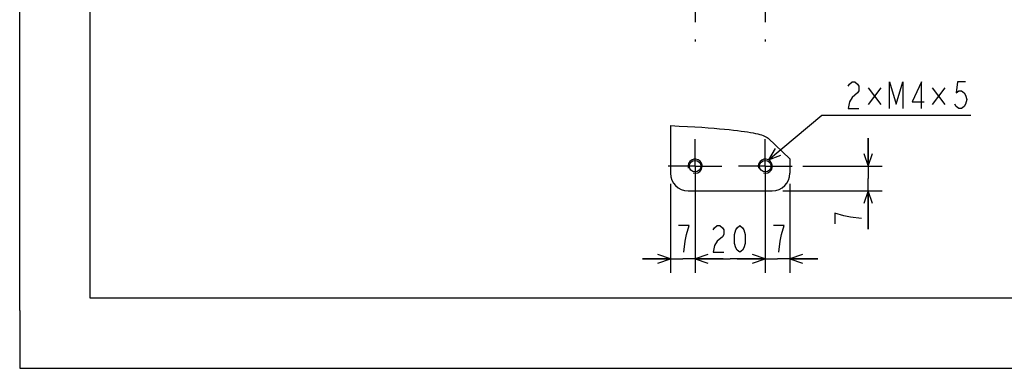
# Model space of a CAD drawing. Header units: millimetres. Extents: x 0 to 594, y 0 to 420.
# Tile 1 of 35: x 0 to 140, y 0 to 50. Entities that reach past the tile are written whole.
import ezdxf

# ---------------------------------------------------------------- set-up
doc = ezdxf.new("R2010")
doc.units = ezdxf.units.MM
doc.header["$LTSCALE"] = 32.67
doc.linetypes.add('CENTER', pattern=[0.6, 0.375, -0.075, 0.075, -0.075])
doc.layers.get('0').update_dxf_attribs({"linetype": 'CONTINUOUS'})
for name, color, linetype in [('DEFAULT_1', 7, 'CENTER'), ('DRA_ITEM', 7, 'CONTINUOUS'), ('DRIV_DIM', 7, 'CONTINUOUS'), ('PARAM_DIM', 7, 'CONTINUOUS')]:
    doc.layers.add(name, color=color, linetype=linetype)
doc.styles.get("Standard").update_dxf_attribs({"font": 'txt', "width": 0.8})
doc.dimstyles.new('DIMSTYLE_15', dxfattribs={"dimtxt": 3.8, "dimasz": 1.8, "dimexe": 0.18, "dimexo": 0.0625, "dimgap": 0.09, "dimtad": 1, "dimdec": 3, "dimlfac": 2, "dimdsep": 46, "dimtxsty": 'STANDARD', "dimblk": 'OPEN', "dimblk1": 'OPEN', "dimblk2": 'OPEN', "dimcen": 0.09, "dimadec": 0, "dimazin": 0, "dimtp": 0.2, "dimtm": 0.2, "dimtfac": 1, "dimtdec": 3, "dimtofl": 0, "dimtmove": 0, "dimatfit": 3, "dimldrblk": 'OPEN', "dimfxl": 1, "dimtolj": 1, "dimarcsym": 0})
doc.dimstyles.new('DIMSTYLE_7', dxfattribs={"dimtxt": 3.8, "dimasz": 1.8, "dimexe": 0.18, "dimexo": 0.0625, "dimgap": 0.09, "dimtad": 1, "dimdec": 3, "dimlfac": 2, "dimdsep": 46, "dimtxsty": 'STANDARD', "dimblk": 'OPEN', "dimblk1": 'OPEN', "dimblk2": 'OPEN', "dimcen": 0.09, "dimadec": 0, "dimazin": 0, "dimtp": 0.001, "dimtm": 0.001, "dimtfac": 1, "dimtdec": 3, "dimtofl": 0, "dimtmove": 0, "dimatfit": 3, "dimldrblk": 'OPEN', "dimfxl": 1, "dimtolj": 1, "dimarcsym": 0})

# ---------------------------------------------------------------- blocks, each defined once
blk = doc.blocks.new('_OPEN')
at = {"color": 0, "linetype": 'BYBLOCK'}
for p, q in [((0, 0), (-1, 0.342)), ((-1, -0.342), (0, 0)), ((-1, 0), (0, 0))]:
    blk.add_line(p, q, dxfattribs=at)
blk = doc.blocks.new('*D23')
at = {"layer": 'DRIV_DIM', "color": 2, "linetype": 'CONTINUOUS'}
for p, q in [((92.65, 26.25), (92.65, 13.56)), ((96.15, 23.43), (96.15, 13.56)), ((92.65, 15.56), (88.65, 15.56)), ((88.65, 15.56), (94.4, 15.56)), ((100.15, 15.56), (94.4, 15.56)), ((96.15, 15.56), (100.15, 15.56))]:
    blk.add_line(p, q, dxfattribs=at)
at = {"layer": 'DRIV_DIM', "color": 2, "linetype": 'CONTINUOUS', "xscale": 1.8, "yscale": 1.8, "zscale": 1.8}
blk.add_blockref('_OPEN', (92.65, 15.56), dxfattribs=at)
at = {"layer": 'DRIV_DIM', "color": 2, "linetype": 'CONTINUOUS', "xscale": 1.8, "yscale": 1.8, "zscale": 1.8, "rotation": 180}
blk.add_blockref('_OPEN', (96.15, 15.56), dxfattribs=at)
blk = doc.blocks.new('*D24')
at = {"layer": 'DRIV_DIM', "color": 2, "linetype": 'CONTINUOUS'}
for p, q in [((109.65, 26.25), (109.65, 13.56)), ((106.15, 23.43), (106.15, 13.56)), ((106.15, 15.56), (102.15, 15.56)), ((102.15, 15.56), (107.9, 15.56)), ((113.65, 15.56), (107.9, 15.56)), ((109.65, 15.56), (113.65, 15.56))]:
    blk.add_line(p, q, dxfattribs=at)
at = {"layer": 'DRIV_DIM', "color": 2, "linetype": 'CONTINUOUS', "xscale": 1.8, "yscale": 1.8, "zscale": 1.8}
blk.add_blockref('_OPEN', (106.15, 15.56), dxfattribs=at)
at = {"layer": 'DRIV_DIM', "color": 2, "linetype": 'CONTINUOUS', "xscale": 1.8, "yscale": 1.8, "zscale": 1.8, "rotation": 180}
blk.add_blockref('_OPEN', (109.65, 15.56), dxfattribs=at)
blk = doc.blocks.new('*D25')
at = {"layer": 'DRIV_DIM', "color": 2, "linetype": 'CONTINUOUS'}
for p, q in [((120.8, 28.75), (120.8, 32.75)), ((120.8, 32.75), (120.8, 27)), ((111.48, 28.75), (122.8, 28.75)), ((120.8, 19.79), (120.8, 27)), ((108.65, 25.25), (122.8, 25.25)), ((120.8, 25.25), (120.8, 19.79))]:
    blk.add_line(p, q, dxfattribs=at)
at = {"layer": 'DRIV_DIM', "color": 2, "linetype": 'CONTINUOUS', "xscale": 1.8, "yscale": 1.8, "zscale": 1.8}
for p, rotation in [((120.8, 28.75), 270), ((120.8, 25.25), 90)]:
    blk.add_blockref('_OPEN', p, dxfattribs=dict(at, rotation=rotation))
blk = doc.blocks.new('*D67')
at = {"layer": 'PARAM_DIM', "color": 2, "linetype": 'CONTINUOUS'}
for p, q in [((96.15, 27.25), (96.15, 13.56)), ((106.15, 27.25), (106.15, 13.56)), ((96.15, 15.56), (101.15, 15.56)), ((106.15, 15.56), (101.15, 15.56))]:
    blk.add_line(p, q, dxfattribs=at)
at = {"layer": 'PARAM_DIM', "color": 2, "linetype": 'CONTINUOUS', "xscale": 1.8, "yscale": 1.8, "zscale": 1.8, "rotation": 180}
blk.add_blockref('_OPEN', (96.15, 15.56), dxfattribs=at)
at = {"layer": 'PARAM_DIM', "color": 2, "linetype": 'CONTINUOUS', "xscale": 1.8, "yscale": 1.8, "zscale": 1.8}
blk.add_blockref('_OPEN', (106.15, 15.56), dxfattribs=at)

msp = doc.modelspace()

# ---------------------------------------------------------------- linework, layer by layer
at = {"color": 7, "linetype": 'CONTINUOUS'}
for p, q in [((0, 8.24228), (0, 409.35318)), ((10, 410), (10, 10)), ((92.65228, 34.52496), (92.65228, 27.75067)), ((106.54223, 32.75015), (109.65228, 29.78147)), ((109.65228, 29.78147), (109.65228, 27.75067)), ((95.15228, 25.25067), (107.15228, 25.25067)), ((10, 10), (584, 10)), ((12.37736, 0), (584.30102, 0))]:
    msp.add_line(p, q, dxfattribs=at)
at = {"color": 4, "linetype": 'CONTINUOUS'}
for p, q in [((0, 8.24228), (0, 0)), ((0, 0), (12.37736, 0))]:
    msp.add_line(p, q, dxfattribs=at)
at = {"color": 7, "linetype": 'CONTINUOUS'}
msp.add_lwpolyline([(92.65228, 34.52496), (93.90494, 34.46584), (95.0611, 34.40518), (96.12868, 34.34322), (97.1143, 34.28021), (98.02424, 34.21635), (98.86455, 34.15179), (99.64059, 34.08665), (100.35718, 34.02102), (101.01854, 33.95501), (101.62891, 33.88863), (102.19233, 33.82188), (102.71213, 33.75475), (103.19129, 33.68721), (103.63251, 33.61921), (104.03826, 33.55069), (104.41108, 33.48147), (104.75335, 33.41131), (105.06682, 33.33995), (105.35312, 33.26706), (105.61341, 33.1922), (105.84878, 33.11472), (106.06029, 33.03353), (106.24784, 32.94721), (106.40988, 32.85371), (106.54223, 32.75015)], dxfattribs=at)
for centre in [(96.15228, 28.75067), (106.15228, 28.75067)]:
    msp.add_circle(centre, 0.825, dxfattribs=at)
at = {"color": 2, "linetype": 'CONTINUOUS'}
for centre in [(96.15228, 28.75067), (106.15228, 28.75067)]:
    msp.add_arc(centre, 1, 255, 195, dxfattribs=at)
at = {"color": 7, "linetype": 'CONTINUOUS'}
for centre, start, end in [((95.15228, 27.75067), 180, 270), ((107.15228, 27.75067), 270, 360)]:
    msp.add_arc(centre, 2.5, start, end, dxfattribs=at)
at = {"layer": 'DEFAULT_1', "color": 7, "linetype": 'CENTER'}
for p, q in [((96.15228, 61.49445), (96.15228, 46.49445)), ((106.15228, 61.49445), (106.15228, 46.49445)), ((96.15228, 28.75067), (96.15228, 32.57567)), ((106.15228, 28.75067), (106.15228, 32.57567)), ((96.15228, 28.75067), (92.32728, 28.75067)), ((96.15228, 28.75067), (96.15228, 24.92567)), ((96.15228, 28.75067), (99.97728, 28.75067)), ((106.15228, 28.75067), (102.32728, 28.75067)), ((106.15228, 28.75067), (109.97728, 28.75067)), ((106.15228, 28.75067), (106.15228, 24.92567))]:
    msp.add_line(p, q, dxfattribs=at)
at = {"layer": 'DRA_ITEM', "color": 2, "linetype": 'CONTINUOUS'}
for p, q in [((122.60982, 39.91642), (120.80481, 37.54141)), ((120.80481, 39.91642), (122.60982, 37.54141)), ((131.72981, 39.91642), (129.92482, 37.54141)), ((129.92482, 39.91642), (131.72981, 37.54141)), ((106.58616, 29.65164), (114.22281, 35.99766)), ((114.22281, 35.99766), (117.19482, 35.99766)), ((117.19482, 35.99766), (135.43482, 35.99766))]:
    msp.add_line(p, q, dxfattribs=at)
for points in [[(117.95482, 40.11433), (118.14482, 40.431), (118.52482, 40.74766), (118.90482, 40.74766), (119.28482, 40.431), (119.47482, 40.11433), (119.47482, 39.481), (119.28482, 39.16433), (118.90482, 38.84766), (118.52482, 38.531), (118.14482, 37.89766), (117.95482, 36.94767), (119.47482, 36.94767)], [(123.84482, 36.94767), (123.84482, 40.74766), (124.79482, 37.581), (125.74482, 40.74766), (125.74482, 36.94767)], [(128.40482, 36.94767), (128.40482, 40.74766), (127.07481, 37.89766), (128.78482, 37.89766)], [(134.67482, 40.74766), (133.53482, 40.74766), (133.34482, 39.16433), (133.72482, 39.481), (134.10482, 39.481), (134.48481, 39.16433), (134.67482, 38.84766), (134.86482, 38.21433), (134.67482, 37.581), (134.48481, 37.26433), (134.10482, 36.94767), (133.72482, 36.94767), (133.34482, 37.26433), (133.15482, 37.581)], [(107.57708, 31.27555), (106.58616, 29.65164), (108.36401, 30.32857)]]:
    msp.add_lwpolyline(points, dxfattribs=at)
at = {"layer": 'DRIV_DIM', "color": 2, "linetype": 'CONTINUOUS'}
msp.add_line((116.04647, 22.07039), (116.04647, 20.55039), dxfattribs=at)
for points in [[(119.84647, 21.31039), (118.26314, 21.50039), (117.31314, 21.69039), (116.04647, 22.07039)], [(94.95061, 19.04031), (95.33062, 20.30698), (93.81062, 20.30698)], [(108.46345, 19.04031), (108.84345, 20.30698), (107.32344, 20.30698)], [(94.57062, 16.50697), (94.76062, 18.09031), (94.95061, 19.04031)], [(108.08345, 16.50697), (108.27345, 18.09031), (108.46345, 19.04031)]]:
    msp.add_lwpolyline(points, dxfattribs=at)
at = {"layer": 'PARAM_DIM', "color": 2, "linetype": 'CONTINUOUS'}
for points in [[(98.74762, 19.67364), (98.93762, 19.99031), (99.31762, 20.30698), (99.69762, 20.30698), (100.07763, 19.99031), (100.26762, 19.67364), (100.26762, 19.04031), (100.07763, 18.72364), (99.31762, 18.09031)], [(102.54762, 16.50697), (102.16762, 16.82364), (101.97762, 17.14031), (101.78762, 17.77364), (101.78762, 19.04031), (101.97762, 19.67364), (102.16762, 19.99031), (102.54762, 20.30698), (102.92762, 19.99031), (103.11762, 19.67364), (103.30762, 19.04031), (103.30762, 17.77364), (103.11762, 17.14031), (102.92762, 16.82364), (102.54762, 16.50697)], [(99.31762, 18.09031), (98.93762, 17.45697), (98.74762, 16.50697), (100.26762, 16.50697)]]:
    msp.add_lwpolyline(points, dxfattribs=at)

# ---------------------------------------------------------------- dimensions: what is measured, and where the dimension line sits
at = {"layer": 'DRIV_DIM', "color": 2, "linetype": 'CONTINUOUS'}
for base, p1, p2, angle, picture, middle in [((120.79647, 28.75067), (108.65228, 25.25067), (111.47728, 28.75067), 90, '*D25', (119.84647, 19.79039)), ((92.65228, 15.55698), (96.15228, 23.42567), (92.65228, 26.25067), 180, '*D23', (93.05062, 16.50698))]:
    dim = msp.add_linear_dim(base=base, p1=p1, p2=p2, angle=angle, dimstyle='DIMSTYLE_7', dxfattribs=at)
    dim.commit()
    dim.dimension.update_dxf_attribs({"geometry": picture, "text_midpoint": middle, "dimtype": 160})
dim = msp.add_linear_dim(base=(109.65228, 15.55698), p1=(106.15228, 23.42567), p2=(109.65228, 26.25067), dimstyle='DIMSTYLE_7', dxfattribs=at)
dim.commit()
dim.dimension.update_dxf_attribs({"geometry": '*D24', "text_midpoint": (106.56345, 16.50698), "dimtype": 160})
at = {"layer": 'PARAM_DIM', "color": 2, "linetype": 'CONTINUOUS'}
dim = msp.add_linear_dim(base=(96.15228, 15.55698), p1=(106.15228, 27.25067), p2=(96.15228, 27.25067), angle=180, dimstyle='DIMSTYLE_15', dxfattribs=at)
dim.commit()
dim.dimension.update_dxf_attribs({"geometry": '*D67', "text_midpoint": (97.98762, 16.50698), "dimtype": 160})

doc.saveas('drawing.dxf')
